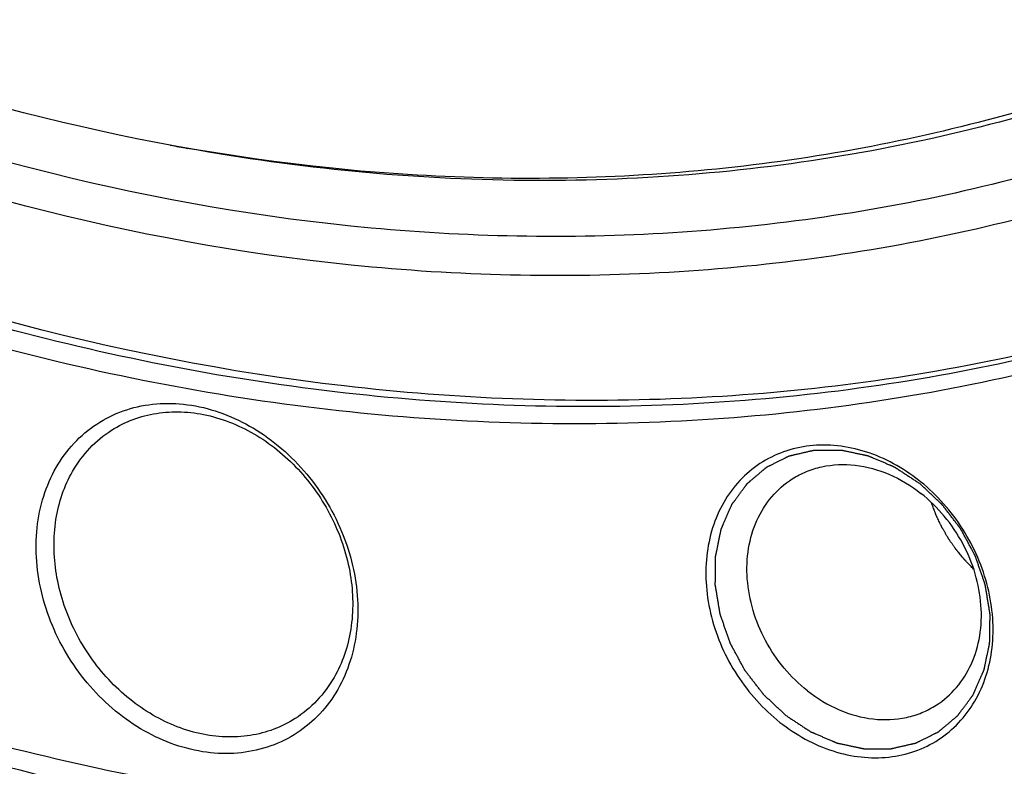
# Model space of a CAD drawing. Header units: millimetres. Extents: x 0 to 420, y 0 to 297.
# Tile 55 of 108: x 150 to 159, y 18 to 25. Entities that reach past the tile are written whole.
import ezdxf

# ---------------------------------------------------------------- set-up
doc = ezdxf.new("R2010")
doc.units = ezdxf.units.MM
doc.header["$LTSCALE"] = 23.1
for name, color, linetype in [('030', 7, 'CONTINUOUS'), ('NOS-TELESO', 7, 'CONTINUOUS'), ('PRIR-VYST', 7, 'CONTINUOUS')]:
    doc.layers.add(name, color=color, linetype=linetype)

msp = doc.modelspace()

# ---------------------------------------------------------------- linework, layer by layer
at = {"layer": '030', "color": 7, "linetype": 'Continuous'}
msp.add_arc((154.86467, 43.19078), 19.93948, 259.273931, 259.758954, dxfattribs=at)
for points, knots in [([(164.05073, 25.43959), (163.26879, 24.92216), (161.60162, 24.02029), (158.8857, 23.12147), (156.00696, 22.69102), (151.98591, 22.75198), (146.85666, 24.06311), (143.15433, 26.21195), (141.42191, 27.52065)], [0, 0, 0, 0, 0.1163173, 0.2336955, 0.3531991, 0.4756664, 0.7306574, 1, 1, 1, 1]), ([(164.25796, 25.12772), (163.46253, 24.59911), (161.76595, 23.67758), (159.00069, 22.75876), (156.06878, 22.31835), (151.97272, 22.37964), (146.74766, 23.71789), (142.97819, 25.91148), (141.21509, 27.24732)], [0, 0, 0, 0, 0.1163082, 0.2336707, 0.3531591, 0.4756174, 0.7306167, 1, 1, 1, 1]), ([(164.77438, 23.85314), (163.91403, 23.31577), (162.08454, 22.38757), (159.12014, 21.49127), (155.99223, 21.10363), (151.64385, 21.2744), (146.13542, 22.81401), (142.18552, 25.21616), (140.34575, 26.66572)], [0, 0, 0, 0, 0.1163771, 0.2339165, 0.3536217, 0.4762577, 0.7312828, 1, 1, 1, 1]), ([(163.29753, 25.6406), (162.44178, 25.11254), (160.6104, 24.21579), (157.63248, 23.41491), (154.49197, 23.17046), (152.3754, 23.37822), (151.31964, 23.56896)], [0, 0, 0, 0, 0.2429516, 0.4890447, 0.7407922, 1, 1, 1, 1])]:
    msp.add_open_spline(points, degree=3, knots=knots, dxfattribs=at)
at = {"layer": 'NOS-TELESO', "color": 7, "linetype": 'Continuous'}
msp.add_arc((157.18134, 19.02256), 1.76857, 51.121439, 51.765005, dxfattribs=at)
for points, knots in [([(138.43144, 23.49535), (136.93395, 24.67523), (134.11679, 27.31291), (130.58136, 31.90499), (127.81805, 37.00579), (125.93274, 42.42363), (124.99727, 47.95519), (125.04324, 52.53488), (125.5905, 56.04363), (126.24178, 58.5498), (127.13166, 60.92904), (128.25189, 63.15852), (129.59194, 65.21641), (131.13908, 67.08254), (132.87842, 68.73845), (134.79305, 70.16778), (136.86419, 71.35639), (139.07145, 72.29265), (141.39311, 72.96753), (143.80636, 73.3747), (146.28766, 73.51054), (148.81293, 73.37409), (151.35783, 72.96703), (153.89785, 72.29366), (156.40901, 71.36049), (159.71021, 69.7712), (162.03509, 68.23423), (163.49606, 67.08314)], [0, 0, 0, 0, 0.0674969, 0.1358969, 0.2043492, 0.2719971, 0.3380787, 0.402026, 0.4331344, 0.4636319, 0.4935394, 0.5229027, 0.5517913, 0.5802971, 0.6085306, 0.6366161, 0.6646856, 0.6928717, 0.7213013, 0.7500887, 0.7793306, 0.8091021, 0.8394549, 0.8704158, 0.9019875, 0.9341498, 1, 1, 1, 1]), ([(138.43144, 23.49535), (139.34145, 22.77835), (141.21968, 21.45029), (144.20377, 19.7921), (147.28914, 18.508), (150.43054, 17.61769), (153.5822, 17.13493), (156.69783, 17.06783), (159.73124, 17.41844), (162.63698, 18.18256), (165.37102, 19.34949), (167.89164, 20.902), (170.16047, 22.81649), (172.1433, 25.06356), (173.81079, 27.60871), (175.13885, 30.41342), (176.10864, 33.43499), (176.50277, 35.53959), (176.63877, 36.61153)], [0, 0, 0, 0, 0.0693181, 0.1373295, 0.2038631, 0.268826, 0.3322145, 0.3941203, 0.4547322, 0.5143293, 0.5732663, 0.6319487, 0.6908026, 0.7502401, 0.810628, 0.8722619, 0.9353489, 1, 1, 1, 1]), ([(164.77454, 23.85253), (164.34698, 23.58047), (163.46592, 23.07357), (162.07944, 22.43253), (160.63444, 21.91358), (159.13885, 21.51954), (157.60055, 21.25246), (155.49117, 21.06622), (152.78233, 21.16268), (149.52325, 21.79192), (146.30064, 22.91986), (143.18288, 24.52099), (141.23571, 25.86821), (140.29782, 26.60718)], [0, 0, 0, 0, 0.0579021, 0.1159555, 0.1743073, 0.2330958, 0.2924475, 0.3524731, 0.4748029, 0.6006976, 0.7303354, 0.8635766, 1, 1, 1, 1]), ([(164.94453, 23.85574), (164.51518, 23.57224), (163.62938, 23.04313), (162.23236, 22.3712), (160.77393, 21.82418), (159.26227, 21.40513), (157.70554, 21.11628), (155.56872, 20.90538), (152.82072, 20.97995), (149.51099, 21.59775), (146.23637, 22.72867), (143.06798, 24.34645), (141.09019, 25.71273), (140.13796, 26.463)], [0, 0, 0, 0, 0.0579418, 0.1160098, 0.1743558, 0.2331232, 0.2924436, 0.3524329, 0.47469, 0.6005402, 0.7301799, 0.8634755, 1, 1, 1, 1]), ([(138.45487, 23.33533), (139.55827, 22.46596), (141.28781, 21.26938), (143.71798, 19.92127), (146.17006, 18.76878), (149.30802, 17.67024), (152.52788, 17.04899), (155.08019, 16.86087), (156.96097, 16.87238), (158.81108, 17.03565), (160.62077, 17.34988), (162.3803, 17.81345), (164.08029, 18.42398), (165.71145, 19.17814), (166.748, 19.7745), (167.25101, 20.09457)], [0, 0, 0, 0, 0.1363999, 0.203476, 0.2696934, 0.3993087, 0.5251818, 0.5868052, 0.6475876, 0.707603, 0.7669444, 0.8257228, 0.8840645, 0.9421079, 1, 1, 1, 1]), ([(150.06984, 20.53537), (150.1175, 20.61825), (150.23052, 20.77269), (150.44868, 20.95721), (150.70454, 21.08405), (150.98731, 21.14799), (151.28545, 21.14705), (151.58728, 21.08195), (151.88148, 20.9557), (152.2519, 20.71083), (152.63561, 20.28562), (152.86839, 19.76196), (152.94259, 19.32299), (152.93939, 19.00151), (152.87755, 18.69772), (152.79682, 18.51117), (152.74759, 18.42556)], [0, 0, 0, 0, 0.0573965, 0.1137105, 0.1699605, 0.2271786, 0.2862046, 0.3475442, 0.4113168, 0.4772784, 0.6129528, 0.7488329, 0.8150263, 0.8790816, 0.9407152, 1, 1, 1, 1]), ([(150.59704, 20.89007), (150.66101, 20.93078), (150.79893, 20.99938), (151.02452, 21.05796), (151.26284, 21.07115), (151.59265, 21.02752), (151.99952, 20.85723), (152.41442, 20.50745), (152.72305, 20.04818), (152.89213, 19.52931), (152.89969, 19.08433), (152.81947, 18.75759), (152.75239, 18.60865), (152.71265, 18.53953)], [0, 0, 0, 0, 0.0555517, 0.1118807, 0.1696453, 0.2292981, 0.3544126, 0.4865134, 0.6216015, 0.7546007, 0.8811816, 0.9415869, 1, 1, 1, 1]), ([(150.22616, 20.49864), (150.27172, 20.57787), (150.38024, 20.7252), (150.52139, 20.84193), (150.59704, 20.89007)], [0, 0, 0, 0, 0.5047742, 1, 1, 1, 1]), ([(158.27588, 20.41173), (158.12494, 20.53066), (157.86973, 20.67173), (157.5049, 20.75024), (157.23863, 20.75113), (156.98617, 20.69403), (156.75773, 20.5808), (156.5629, 20.41596), (156.40957, 20.20651), (156.30348, 19.96121), (156.24821, 19.68988), (156.24537, 19.40288), (156.31163, 19.01091), (156.5193, 18.5435), (156.79542, 18.23767), (156.95391, 18.11279)], [0, 0, 0, 0, 0.1292784, 0.1906501, 0.249707, 0.3069551, 0.3632345, 0.4195779, 0.4770047, 0.5363207, 0.5979864, 0.6620753, 0.7283033, 0.8642545, 1, 1, 1, 1]), ([(157.01069, 18.17808), (157.00191, 18.18627), (156.98434, 18.20266), (156.95799, 18.22724), (156.93164, 18.25182), (156.90528, 18.2764), (156.88332, 18.29689), (156.86576, 18.31327), (156.85258, 18.32556), (156.8416, 18.33581), (156.83282, 18.344), (156.82623, 18.35014), (156.81964, 18.35629), (156.81415, 18.36141), (156.80976, 18.36551), (156.80701, 18.36807), (156.80482, 18.37012), (156.80317, 18.37165), (156.8018, 18.37293), (156.80083, 18.37383), (156.80029, 18.37435), (156.79986, 18.3747), (156.79953, 18.37518), (156.79906, 18.37578), (156.79825, 18.37683), (156.79708, 18.37834), (156.79569, 18.38014), (156.79383, 18.38255), (156.7915, 18.38556), (156.78778, 18.39038), (156.78313, 18.3964), (156.77755, 18.40362), (156.77196, 18.41085), (156.76452, 18.42048), (156.75522, 18.43252), (156.74406, 18.44697), (156.72917, 18.46624), (156.71056, 18.49032), (156.69196, 18.5144), (156.67707, 18.53366), (156.66591, 18.54811), (156.65661, 18.56015), (156.64916, 18.56979), (156.64358, 18.57701), (156.638, 18.58424), (156.63335, 18.59026), (156.62963, 18.59507), (156.6273, 18.59808), (156.62544, 18.60049), (156.62404, 18.6023), (156.62288, 18.6038), (156.62206, 18.60485), (156.62161, 18.60546), (156.62123, 18.60589), (156.62099, 18.60641), (156.62061, 18.60708), (156.61998, 18.60825), (156.61907, 18.60992), (156.61798, 18.61193), (156.61653, 18.61461), (156.61471, 18.61795), (156.6118, 18.6233), (156.60816, 18.63), (156.6038, 18.63802), (156.59944, 18.64605), (156.59362, 18.65676), (156.58635, 18.67014), (156.57762, 18.6862), (156.56599, 18.70761), (156.55145, 18.73437), (156.5369, 18.76113), (156.52527, 18.78254), (156.51654, 18.7986), (156.50927, 18.81198), (156.50345, 18.82269), (156.49909, 18.83071), (156.49473, 18.83874), (156.49109, 18.84543), (156.48818, 18.85079), (156.48636, 18.85413), (156.48491, 18.85681), (156.48382, 18.85882), (156.48291, 18.86049), (156.48227, 18.86166), (156.48192, 18.86233), (156.48161, 18.86282), (156.48145, 18.86338), (156.48119, 18.86409), (156.48076, 18.86536), (156.48013, 18.86717), (156.47937, 18.86934), (156.47837, 18.87224), (156.47711, 18.87585), (156.4751, 18.88164), (156.47258, 18.88888), (156.46957, 18.89756), (156.46655, 18.90624), (156.46252, 18.91782), (156.45749, 18.93229), (156.45146, 18.94965), (156.44341, 18.9728), (156.43335, 19.00174), (156.42329, 19.03068), (156.41524, 19.05383), (156.40921, 19.0712), (156.40418, 19.08567), (156.40016, 19.09724), (156.39714, 19.10593), (156.39412, 19.11461), (156.39161, 19.12184), (156.38959, 19.12763), (156.38834, 19.13125), (156.38733, 19.13414), (156.38657, 19.13631), (156.38595, 19.13812), (156.3855, 19.13939), (156.38526, 19.14011), (156.38504, 19.14065), (156.38498, 19.1412), (156.38485, 19.14192), (156.38465, 19.14319), (156.38434, 19.14501), (156.38398, 19.14718), (156.38349, 19.15008), (156.38289, 19.15371), (156.38192, 19.15951), (156.38071, 19.16676), (156.37926, 19.17546), (156.37781, 19.18416), (156.37587, 19.19576), (156.37345, 19.21026), (156.37055, 19.22766), (156.36667, 19.25087), (156.36183, 19.27987), (156.35699, 19.30887), (156.35312, 19.33207), (156.35022, 19.34948), (156.3478, 19.36398), (156.34586, 19.37558), (156.34441, 19.38428), (156.34296, 19.39298), (156.34175, 19.40023), (156.34078, 19.40603), (156.34017, 19.40966), (156.33969, 19.41256), (156.33933, 19.41473), (156.33903, 19.41655), (156.33881, 19.41782), (156.3387, 19.41854), (156.33857, 19.41909), (156.33861, 19.41962), (156.33861, 19.42033), (156.33863, 19.42157), (156.33865, 19.42335), (156.33868, 19.42549), (156.33871, 19.42833), (156.33876, 19.43189), (156.33882, 19.43758), (156.33891, 19.4447), (156.33901, 19.45323), (156.33912, 19.46177), (156.33925, 19.47315), (156.33943, 19.48738), (156.33963, 19.50446), (156.33991, 19.52722), (156.34025, 19.55568), (156.3406, 19.58414), (156.34087, 19.6069), (156.34108, 19.62398), (156.34125, 19.63821), (156.34139, 19.64959), (156.34149, 19.65813), (156.34159, 19.66666), (156.34168, 19.67378), (156.34175, 19.67947), (156.34179, 19.68303), (156.34183, 19.68587), (156.34185, 19.68801), (156.34188, 19.68978), (156.34188, 19.69103), (156.3419, 19.69174), (156.34188, 19.69228), (156.34201, 19.69278), (156.34214, 19.69345), (156.34239, 19.69462), (156.34273, 19.6963), (156.34314, 19.69831), (156.3437, 19.70099), (156.34439, 19.70435), (156.34549, 19.70971), (156.34687, 19.71642), (156.34852, 19.72447), (156.35018, 19.73252), (156.35238, 19.74325), (156.35514, 19.75666), (156.35845, 19.77276), (156.36286, 19.79422), (156.36838, 19.82105), (156.37389, 19.84788), (156.3783, 19.86934), (156.38161, 19.88544), (156.38437, 19.89885), (156.38658, 19.90958), (156.38823, 19.91763), (156.38989, 19.92568), (156.39127, 19.93238), (156.39237, 19.93775), (156.39306, 19.9411), (156.39361, 19.94379), (156.39402, 19.9458), (156.39437, 19.94747), (156.3946, 19.94865), (156.39475, 19.94932), (156.39482, 19.94983), (156.39506, 19.95028), (156.39531, 19.9509), (156.39579, 19.95197), (156.39646, 19.95351), (156.39726, 19.95535), (156.39833, 19.95781), (156.39967, 19.96088), (156.40181, 19.9658), (156.40449, 19.97194), (156.4077, 19.97932), (156.41091, 19.98669), (156.41519, 19.99652), (156.42055, 20.00881), (156.42697, 20.02356), (156.43553, 20.04322), (156.44624, 20.0678), (156.45695, 20.09238), (156.46551, 20.11204), (156.47194, 20.12679), (156.47729, 20.13908), (156.48157, 20.14891), (156.48478, 20.15628), (156.488, 20.16365), (156.49067, 20.1698), (156.49281, 20.17471), (156.49415, 20.17779), (156.49522, 20.18024), (156.49603, 20.18209), (156.4967, 20.18362), (156.49716, 20.1847), (156.49744, 20.18531), (156.49761, 20.1858), (156.49792, 20.18615), (156.49829, 20.18668), (156.49896, 20.18757), (156.4999, 20.18886), (156.50103, 20.19039), (156.50254, 20.19245), (156.50443, 20.19501), (156.50746, 20.19912), (156.51124, 20.20425), (156.51577, 20.21041), (156.52031, 20.21657), (156.52635, 20.22479), (156.53391, 20.23505), (156.54298, 20.24737), (156.55507, 20.2638), (156.57019, 20.28433), (156.5853, 20.30486), (156.59739, 20.32129), (156.60646, 20.33361), (156.61402, 20.34388), (156.62007, 20.35209), (156.6246, 20.35825), (156.62914, 20.36441), (156.63291, 20.36954), (156.63594, 20.37365), (156.63783, 20.37622), (156.63934, 20.37827), (156.64047, 20.37981), (156.64142, 20.38109), (156.64207, 20.38199), (156.64246, 20.3825), (156.64272, 20.38291), (156.6431, 20.38319), (156.64357, 20.3836), (156.64441, 20.3843), (156.6456, 20.38531), (156.64704, 20.38653), (156.64894, 20.38814), (156.65133, 20.39016), (156.65515, 20.3934), (156.65992, 20.39744), (156.66565, 20.40228), (156.67138, 20.40713), (156.67902, 20.4136), (156.68856, 20.42168), (156.70002, 20.43138), (156.71529, 20.44431), (156.73439, 20.46047), (156.75348, 20.47664), (156.76875, 20.48957), (156.78021, 20.49926), (156.78975, 20.50735), (156.79739, 20.51381), (156.80312, 20.51866), (156.80885, 20.52351), (156.81362, 20.52755), (156.81744, 20.53078), (156.81983, 20.5328), (156.82174, 20.53442), (156.82317, 20.53563), (156.82436, 20.53664), (156.82519, 20.53735), (156.82568, 20.53775), (156.82601, 20.53808), (156.82645, 20.53826), (156.82701, 20.53855), (156.82799, 20.53903), (156.82938, 20.53973), (156.83106, 20.54057), (156.83329, 20.54169), (156.83609, 20.54309), (156.84055, 20.54532), (156.84614, 20.54812), (156.85284, 20.55147), (156.85955, 20.55482), (156.86848, 20.55929), (156.87965, 20.56488), (156.89306, 20.57159), (156.91094, 20.58053), (156.93328, 20.59171), (156.95562, 20.60289), (156.9735, 20.61183), (156.9869, 20.61854), (156.99807, 20.62412), (157.00701, 20.6286), (157.01371, 20.63195), (157.02042, 20.6353), (157.026, 20.6381), (157.03047, 20.64033), (157.03326, 20.64173), (157.0355, 20.64285), (157.03717, 20.64369), (157.03857, 20.64438), (157.03955, 20.64488), (157.04011, 20.64514), (157.04051, 20.64539), (157.041, 20.64546), (157.04163, 20.64562), (157.04273, 20.64587), (157.04431, 20.64624), (157.0462, 20.64667), (157.04872, 20.64725), (157.05187, 20.64798), (157.05691, 20.64914), (157.06321, 20.6506), (157.07077, 20.65234), (157.07833, 20.65409), (157.08841, 20.65642), (157.10101, 20.65933), (157.11613, 20.66282), (157.13629, 20.66747), (157.16149, 20.67329), (157.18669, 20.67911), (157.20685, 20.68377), (157.22197, 20.68726), (157.23457, 20.69017), (157.24465, 20.69249), (157.25221, 20.69424), (157.25977, 20.69599), (157.26607, 20.69744), (157.27111, 20.6986), (157.27426, 20.69933), (157.27678, 20.69991), (157.27867, 20.70035), (157.28025, 20.70071), (157.28135, 20.70097), (157.28198, 20.70111), (157.28245, 20.70125), (157.28294, 20.70122), (157.2836, 20.70123), (157.28475, 20.70122), (157.28638, 20.70123), (157.28835, 20.70123), (157.29097, 20.70123), (157.29425, 20.70124), (157.29949, 20.70125), (157.30605, 20.70125), (157.31391, 20.70126), (157.32178, 20.70127), (157.33226, 20.70129), (157.34537, 20.70131), (157.3611, 20.70133), (157.38207, 20.70135), (157.40829, 20.70139), (157.43451, 20.70142), (157.45548, 20.70145), (157.47121, 20.70147), (157.48432, 20.70149), (157.49481, 20.7015), (157.50267, 20.70151), (157.51054, 20.70152), (157.51709, 20.70153), (157.52233, 20.70154), (157.52561, 20.70154), (157.52823, 20.70155), (157.5302, 20.70155), (157.53184, 20.70155), (157.53298, 20.70156), (157.53364, 20.70155), (157.53413, 20.70159), (157.53463, 20.70144), (157.5353, 20.70132), (157.53646, 20.70106), (157.53813, 20.70072), (157.54013, 20.7003), (157.54279, 20.69974), (157.54613, 20.69904), (157.55146, 20.69792), (157.55812, 20.69652), (157.56612, 20.69484), (157.57412, 20.69316), (157.58478, 20.69092), (157.59811, 20.68812), (157.6141, 20.68476), (157.63543, 20.68028), (157.66209, 20.67468), (157.68874, 20.66908), (157.71007, 20.6646), (157.72606, 20.66124), (157.73939, 20.65844), (157.75006, 20.6562), (157.75805, 20.65452), (157.76605, 20.65284), (157.77271, 20.65144), (157.77805, 20.65032), (157.78138, 20.64962), (157.78404, 20.64906), (157.78604, 20.64864), (157.78771, 20.64829), (157.78888, 20.64805), (157.78954, 20.6479), (157.79004, 20.64783), (157.79053, 20.64759), (157.79118, 20.64732), (157.79232, 20.64684), (157.79395, 20.64615), (157.79591, 20.64532), (157.79852, 20.64422), (157.80178, 20.64284), (157.807, 20.64064), (157.81352, 20.63788), (157.82134, 20.63458), (157.82917, 20.63127), (157.8396, 20.62686), (157.85264, 20.62135), (157.86829, 20.61474), (157.88916, 20.60593), (157.91524, 20.59491), (157.94132, 20.58389), (157.96219, 20.57507), (157.97784, 20.56846), (157.99088, 20.56295), (158.00131, 20.55854), (158.00914, 20.55523), (158.01696, 20.55193), (158.02348, 20.54917), (158.0287, 20.54697), (158.03196, 20.54559), (158.03457, 20.54449), (158.03652, 20.54366), (158.03815, 20.54297), (158.0393, 20.5425), (158.03995, 20.54221), (158.04044, 20.54204), (158.0409, 20.5417), (158.04153, 20.5413), (158.04262, 20.54058), (158.04418, 20.53956), (158.04605, 20.53833), (158.04854, 20.5367), (158.05166, 20.53465), (158.05664, 20.53138), (158.06288, 20.5273), (158.07036, 20.52239), (158.07784, 20.51749), (158.08781, 20.51095), (158.10027, 20.50277), (158.11523, 20.49296), (158.13518, 20.47988), (158.16011, 20.46353), (158.19003, 20.44391), (158.21995, 20.4243), (158.24987, 20.40468), (158.26982, 20.3916), (158.27979, 20.38506)], [0, 0, 0, 0, 0.0078125, 0.015625, 0.0234375, 0.03125, 0.0390625, 0.0429688, 0.046875, 0.0507812, 0.0527344, 0.0546875, 0.0566406, 0.0585938, 0.0595703, 0.0605469, 0.0610352, 0.0615234, 0.0620117, 0.0622559, 0.0623779, 0.0625, 0.0626221, 0.0627441, 0.0629883, 0.0634766, 0.0639648, 0.0644531, 0.0654297, 0.0664062, 0.0683594, 0.0703125, 0.0722656, 0.0742188, 0.078125, 0.0820312, 0.0859375, 0.09375, 0.1015625, 0.1054688, 0.109375, 0.1132812, 0.1152344, 0.1171875, 0.1191406, 0.1210938, 0.1220703, 0.1230469, 0.1235352, 0.1240234, 0.1245117, 0.1247559, 0.1248779, 0.125, 0.1251221, 0.1252441, 0.1254883, 0.1259766, 0.1264648, 0.1269531, 0.1279297, 0.1289062, 0.1308594, 0.1328125, 0.1347656, 0.1367188, 0.140625, 0.1445312, 0.1484375, 0.15625, 0.1640625, 0.1679688, 0.171875, 0.1757812, 0.1777344, 0.1796875, 0.1816406, 0.1835938, 0.1845703, 0.1855469, 0.1860352, 0.1865234, 0.1870117, 0.1872559, 0.1873779, 0.1875, 0.1876221, 0.1877441, 0.1879883, 0.1884766, 0.1889648, 0.1894531, 0.1904297, 0.1914062, 0.1933594, 0.1953125, 0.1972656, 0.1992188, 0.203125, 0.2070312, 0.2109375, 0.21875, 0.2265625, 0.2304688, 0.234375, 0.2382812, 0.2402344, 0.2421875, 0.2441406, 0.2460938, 0.2470703, 0.2480469, 0.2485352, 0.2490234, 0.2495117, 0.2497559, 0.2498779, 0.25, 0.2501221, 0.2502441, 0.2504883, 0.2509766, 0.2514648, 0.2519531, 0.2529297, 0.2539062, 0.2558594, 0.2578125, 0.2597656, 0.2617188, 0.265625, 0.2695312, 0.2734375, 0.28125, 0.2890625, 0.2929688, 0.296875, 0.3007812, 0.3027344, 0.3046875, 0.3066406, 0.3085938, 0.3095703, 0.3105469, 0.3110352, 0.3115234, 0.3120117, 0.3122559, 0.3123779, 0.3125, 0.3126221, 0.3127441, 0.3129883, 0.3134766, 0.3139648, 0.3144531, 0.3154297, 0.3164062, 0.3183594, 0.3203125, 0.3222656, 0.3242188, 0.328125, 0.3320312, 0.3359375, 0.34375, 0.3515625, 0.3554688, 0.359375, 0.3632812, 0.3652344, 0.3671875, 0.3691406, 0.3710938, 0.3720703, 0.3730469, 0.3735352, 0.3740234, 0.3745117, 0.3747559, 0.3748779, 0.375, 0.3751221, 0.3752441, 0.3754883, 0.3759766, 0.3764648, 0.3769531, 0.3779297, 0.3789062, 0.3808594, 0.3828125, 0.3847656, 0.3867188, 0.390625, 0.3945312, 0.3984375, 0.40625, 0.4140625, 0.4179688, 0.421875, 0.4257812, 0.4277344, 0.4296875, 0.4316406, 0.4335938, 0.4345703, 0.4355469, 0.4360352, 0.4365234, 0.4370117, 0.4372559, 0.4373779, 0.4375, 0.4376221, 0.4377441, 0.4379883, 0.4384766, 0.4389648, 0.4394531, 0.4404297, 0.4414062, 0.4433594, 0.4453125, 0.4472656, 0.4492188, 0.453125, 0.4570312, 0.4609375, 0.46875, 0.4765625, 0.4804688, 0.484375, 0.4882812, 0.4902344, 0.4921875, 0.4941406, 0.4960938, 0.4970703, 0.4980469, 0.4985352, 0.4990234, 0.4995117, 0.4997559, 0.4998779, 0.5, 0.5001221, 0.5002441, 0.5004883, 0.5009766, 0.5014648, 0.5019531, 0.5029297, 0.5039062, 0.5058594, 0.5078125, 0.5097656, 0.5117188, 0.515625, 0.5195312, 0.5234375, 0.53125, 0.5390625, 0.5429688, 0.546875, 0.5507812, 0.5527344, 0.5546875, 0.5566406, 0.5585938, 0.5595703, 0.5605469, 0.5610352, 0.5615234, 0.5620117, 0.5622559, 0.5623779, 0.5625, 0.5626221, 0.5627441, 0.5629883, 0.5634766, 0.5639648, 0.5644531, 0.5654297, 0.5664062, 0.5683594, 0.5703125, 0.5722656, 0.5742188, 0.578125, 0.5820312, 0.5859375, 0.59375, 0.6015625, 0.6054688, 0.609375, 0.6132812, 0.6152344, 0.6171875, 0.6191406, 0.6210938, 0.6220703, 0.6230469, 0.6235352, 0.6240234, 0.6245117, 0.6247559, 0.6248779, 0.625, 0.6251221, 0.6252441, 0.6254883, 0.6259766, 0.6264648, 0.6269531, 0.6279297, 0.6289062, 0.6308594, 0.6328125, 0.6347656, 0.6367188, 0.640625, 0.6445312, 0.6484375, 0.65625, 0.6640625, 0.6679688, 0.671875, 0.6757812, 0.6777344, 0.6796875, 0.6816406, 0.6835938, 0.6845703, 0.6855469, 0.6860352, 0.6865234, 0.6870117, 0.6872559, 0.6873779, 0.6875, 0.6876221, 0.6877441, 0.6879883, 0.6884766, 0.6889648, 0.6894531, 0.6904297, 0.6914062, 0.6933594, 0.6953125, 0.6972656, 0.6992188, 0.703125, 0.7070312, 0.7109375, 0.71875, 0.7265625, 0.7304688, 0.734375, 0.7382812, 0.7402344, 0.7421875, 0.7441406, 0.7460938, 0.7470703, 0.7480469, 0.7485352, 0.7490234, 0.7495117, 0.7497559, 0.7498779, 0.75, 0.7501221, 0.7502441, 0.7504883, 0.7509766, 0.7514648, 0.7519531, 0.7529297, 0.7539062, 0.7558594, 0.7578125, 0.7597656, 0.7617188, 0.765625, 0.7695312, 0.7734375, 0.78125, 0.7890625, 0.7929688, 0.796875, 0.8007812, 0.8027344, 0.8046875, 0.8066406, 0.8085938, 0.8095703, 0.8105469, 0.8110352, 0.8115234, 0.8120117, 0.8122559, 0.8123779, 0.8125, 0.8126221, 0.8127441, 0.8129883, 0.8134766, 0.8139648, 0.8144531, 0.8154297, 0.8164062, 0.8183594, 0.8203125, 0.8222656, 0.8242188, 0.828125, 0.8320312, 0.8359375, 0.84375, 0.8515625, 0.8554688, 0.859375, 0.8632812, 0.8652344, 0.8671875, 0.8691406, 0.8710938, 0.8720703, 0.8730469, 0.8735352, 0.8740234, 0.8745117, 0.8747559, 0.8748779, 0.875, 0.8751221, 0.8752441, 0.8754883, 0.8759766, 0.8764648, 0.8769531, 0.8779297, 0.8789062, 0.8808594, 0.8828125, 0.8847656, 0.8867188, 0.890625, 0.8945312, 0.8984375, 0.90625, 0.9140625, 0.9179688, 0.921875, 0.9257812, 0.9277344, 0.9296875, 0.9316406, 0.9335938, 0.9345703, 0.9355469, 0.9360352, 0.9365234, 0.9370117, 0.9372559, 0.9373779, 0.9375, 0.9376221, 0.9377441, 0.9379883, 0.9384766, 0.9389648, 0.9394531, 0.9404297, 0.9414062, 0.9433594, 0.9453125, 0.9472656, 0.9492188, 0.953125, 0.9570312, 0.9609375, 0.96875, 0.9765625, 0.984375, 0.9921875, 1, 1, 1, 1]), ([(152.74759, 18.42556), (152.69993, 18.34268), (152.58691, 18.18825), (152.36875, 18.00372), (152.11289, 17.87688), (151.83012, 17.81295), (151.53198, 17.81389), (151.23015, 17.87899), (150.93595, 18.00524), (150.56553, 18.25011), (150.18182, 18.67532), (149.94904, 19.19897), (149.87484, 19.63795), (149.87804, 19.95943), (149.93988, 20.26321), (150.02061, 20.44977), (150.06984, 20.53537)], [0, 0, 0, 0, 0.0573965, 0.1137105, 0.1699605, 0.2271786, 0.2862046, 0.3475442, 0.4113168, 0.4772784, 0.6129528, 0.7488329, 0.8150263, 0.8790816, 0.9407152, 1, 1, 1, 1]), ([(157.07001, 20.42677), (157.11278, 20.45399), (157.20389, 20.50108), (157.40274, 20.56269), (157.67605, 20.57348), (158.0027, 20.48246), (158.20135, 20.36192), (158.29384, 20.28904)], [0, 0, 0, 0, 0.1161198, 0.2334307, 0.4748039, 0.7302674, 1, 1, 1, 1]), ([(152.34177, 18.1481), (152.27779, 18.10739), (152.13988, 18.03879), (151.91428, 17.98021), (151.67596, 17.96702), (151.34615, 18.01065), (150.93928, 18.18094), (150.52439, 18.53072), (150.21575, 18.98998), (150.04668, 19.50886), (150.03911, 19.95384), (150.11933, 20.28058), (150.18641, 20.42952), (150.22616, 20.49864)], [0, 0, 0, 0, 0.0555518, 0.1118807, 0.1696454, 0.2292981, 0.3544126, 0.4865135, 0.6216016, 0.7546007, 0.8811816, 0.9415869, 1, 1, 1, 1]), ([(157.21511, 18.41311), (157.13395, 18.47706), (156.98402, 18.62374), (156.8083, 18.8838), (156.68867, 19.17186), (156.63244, 19.47114), (156.64333, 19.7643), (156.72175, 20.03415), (156.86406, 20.26378), (156.99751, 20.38065), (157.07001, 20.42677)], [0, 0, 0, 0, 0.1330085, 0.2677184, 0.4014557, 0.5317263, 0.6567052, 0.7756855, 0.8893951, 1, 1, 1, 1]), ([(156.95391, 18.11279), (157.10426, 17.99434), (157.35832, 17.85368), (157.72157, 17.77474), (157.98684, 17.77301), (158.23858, 17.82881), (158.4667, 17.94032), (158.66171, 18.10315), (158.81578, 18.31045), (158.92316, 18.55361), (158.98025, 18.82297), (158.98537, 19.10832), (158.92267, 19.49878), (158.71991, 19.9659), (158.44798, 20.27311), (158.29142, 20.39935)], [0, 0, 0, 0, 0.129338, 0.1907523, 0.2498567, 0.3071478, 0.363454, 0.4197974, 0.4771928, 0.5364487, 0.5980351, 0.6620398, 0.7281952, 0.8641005, 1, 1, 1, 1]), ([(157.01069, 18.17808), (157.02049, 18.17164), (157.04007, 18.15875), (157.06944, 18.13943), (157.09882, 18.1201), (157.12819, 18.10077), (157.15267, 18.08467), (157.17225, 18.07179), (157.18694, 18.06212), (157.19918, 18.05407), (157.20897, 18.04763), (157.21631, 18.0428), (157.22365, 18.03796), (157.22977, 18.03394), (157.23467, 18.03072), (157.23773, 18.0287), (157.24018, 18.02709), (157.24201, 18.02588), (157.24354, 18.02488), (157.24461, 18.02417), (157.24523, 18.02378), (157.24568, 18.02344), (157.24618, 18.02327), (157.24682, 18.02298), (157.24797, 18.0225), (157.24959, 18.0218), (157.25155, 18.02097), (157.25416, 18.01986), (157.25741, 18.01847), (157.26263, 18.01625), (157.26914, 18.01347), (157.27696, 18.01013), (157.28478, 18.0068), (157.29521, 18.00235), (157.30824, 17.9968), (157.32388, 17.99013), (157.34473, 17.98124), (157.37079, 17.97012), (157.39685, 17.95901), (157.4177, 17.95012), (157.43334, 17.94345), (157.44637, 17.93789), (157.4568, 17.93345), (157.46462, 17.93011), (157.47244, 17.92678), (157.47895, 17.924), (157.48417, 17.92178), (157.48742, 17.92039), (157.49003, 17.91928), (157.49198, 17.91844), (157.49361, 17.91775), (157.49475, 17.91726), (157.49541, 17.91699), (157.49589, 17.91675), (157.49639, 17.91668), (157.49706, 17.91652), (157.49823, 17.91628), (157.49989, 17.91592), (157.50189, 17.9155), (157.50456, 17.91493), (157.50789, 17.91421), (157.51322, 17.91307), (157.51988, 17.91165), (157.52788, 17.90994), (157.53588, 17.90823), (157.54654, 17.90595), (157.55987, 17.9031), (157.57586, 17.89968), (157.59719, 17.89512), (157.62384, 17.88942), (157.6505, 17.88373), (157.67182, 17.87917), (157.68782, 17.87575), (157.70115, 17.8729), (157.71181, 17.87062), (157.7198, 17.86891), (157.7278, 17.8672), (157.73447, 17.86577), (157.7398, 17.86464), (157.74313, 17.86392), (157.74579, 17.86335), (157.74779, 17.86292), (157.74946, 17.86257), (157.75063, 17.86232), (157.75129, 17.86219), (157.75179, 17.86204), (157.75229, 17.86208), (157.75296, 17.86207), (157.75413, 17.86207), (157.7558, 17.86207), (157.7578, 17.86207), (157.76047, 17.86207), (157.7638, 17.86206), (157.76914, 17.86206), (157.77581, 17.86206), (157.78382, 17.86205), (157.79183, 17.86205), (157.80251, 17.86204), (157.81585, 17.86203), (157.83187, 17.86202), (157.85322, 17.86201), (157.87991, 17.86199), (157.9066, 17.86198), (157.92796, 17.86196), (157.94397, 17.86195), (157.95732, 17.86195), (157.96799, 17.86194), (157.976, 17.86193), (157.98401, 17.86193), (157.99068, 17.86193), (157.99602, 17.86192), (157.99936, 17.86192), (158.00203, 17.86192), (158.00403, 17.86192), (158.0057, 17.86192), (158.00687, 17.86191), (158.00753, 17.86192), (158.00804, 17.86188), (158.00849, 17.86203), (158.00912, 17.86216), (158.0102, 17.86241), (158.01175, 17.86276), (158.01361, 17.86319), (158.01608, 17.86376), (158.01918, 17.86447), (158.02414, 17.8656), (158.03033, 17.86702), (158.03776, 17.86872), (158.0452, 17.87042), (158.05511, 17.87268), (158.0675, 17.87552), (158.08236, 17.87892), (158.10218, 17.88345), (158.12696, 17.88912), (158.15174, 17.89479), (158.17156, 17.89932), (158.18643, 17.90272), (158.19882, 17.90555), (158.20873, 17.90782), (158.21616, 17.90952), (158.22359, 17.91122), (158.22979, 17.91264), (158.23474, 17.91377), (158.23784, 17.91448), (158.24032, 17.91505), (158.24218, 17.91547), (158.24372, 17.91583), (158.24481, 17.91607), (158.24542, 17.91622), (158.2459, 17.91629), (158.24631, 17.91654), (158.24687, 17.9168), (158.24785, 17.9173), (158.24925, 17.91798), (158.25093, 17.91882), (158.25317, 17.91993), (158.25597, 17.92131), (158.26045, 17.92353), (158.26605, 17.9263), (158.27276, 17.92962), (158.27948, 17.93295), (158.28844, 17.93738), (158.29964, 17.94293), (158.31307, 17.94958), (158.33099, 17.95844), (158.35338, 17.96953), (158.37578, 17.98061), (158.39369, 17.98948), (158.40713, 17.99613), (158.41832, 18.00167), (158.42728, 18.00611), (158.434, 18.00943), (158.44072, 18.01276), (158.44632, 18.01553), (158.4508, 18.01774), (158.4536, 18.01913), (158.45583, 18.02024), (158.45751, 18.02107), (158.45891, 18.02177), (158.4599, 18.02224), (158.46045, 18.02253), (158.46089, 18.02271), (158.46123, 18.02304), (158.46171, 18.02343), (158.46255, 18.02414), (158.46375, 18.02514), (158.46518, 18.02635), (158.4671, 18.02796), (158.46949, 18.02997), (158.47333, 18.03318), (158.47812, 18.0372), (158.48386, 18.04203), (158.48961, 18.04685), (158.49727, 18.05328), (158.50685, 18.06132), (158.51835, 18.07097), (158.53367, 18.08383), (158.55283, 18.09991), (158.57199, 18.11599), (158.58731, 18.12885), (158.59881, 18.1385), (158.60839, 18.14654), (158.61605, 18.15297), (158.6218, 18.1578), (158.62755, 18.16262), (158.63234, 18.16664), (158.63617, 18.16985), (158.63856, 18.17186), (158.64048, 18.17347), (158.64191, 18.17468), (158.64311, 18.17569), (158.64395, 18.17638), (158.64442, 18.1768), (158.64481, 18.17706), (158.64507, 18.17749), (158.64547, 18.178), (158.64613, 18.17892), (158.6471, 18.18022), (158.64826, 18.18178), (158.6498, 18.18387), (158.65173, 18.18648), (158.65481, 18.19065), (158.65867, 18.19587), (158.6633, 18.20212), (158.66792, 18.20838), (158.67409, 18.21673), (158.6818, 18.22716), (158.69106, 18.23968), (158.7034, 18.25637), (158.71882, 18.27723), (158.73424, 18.29809), (158.74658, 18.31478), (158.75584, 18.3273), (158.76355, 18.33773), (158.76972, 18.34607), (158.77434, 18.35233), (158.77897, 18.35859), (158.78283, 18.3638), (158.78591, 18.36798), (158.78784, 18.37058), (158.78938, 18.37267), (158.79054, 18.37423), (158.7915, 18.37554), (158.79218, 18.37645), (158.79256, 18.37698), (158.79288, 18.37735), (158.79304, 18.37782), (158.79332, 18.37842), (158.79377, 18.37948), (158.79444, 18.38098), (158.79523, 18.38279), (158.79628, 18.3852), (158.7976, 18.38822), (158.79972, 18.39304), (158.80236, 18.39907), (158.80553, 18.40631), (158.80869, 18.41354), (158.81292, 18.42319), (158.8182, 18.43525), (158.82454, 18.44973), (158.83299, 18.46902), (158.84355, 18.49314), (158.85411, 18.51726), (158.86256, 18.53656), (158.8689, 18.55103), (158.87418, 18.56309), (158.8784, 18.57274), (158.88157, 18.57998), (158.88474, 18.58721), (158.88738, 18.59324), (158.88949, 18.59807), (158.89081, 18.60108), (158.89187, 18.60349), (158.89266, 18.6053), (158.89332, 18.60681), (158.89379, 18.60786), (158.89404, 18.60847), (158.89427, 18.60891), (158.89434, 18.60943), (158.8945, 18.61009), (158.89473, 18.61127), (158.89509, 18.61294), (158.89551, 18.61495), (158.89607, 18.61763), (158.89677, 18.62097), (158.89789, 18.62633), (158.89929, 18.63303), (158.90097, 18.64107), (158.90266, 18.6491), (158.9049, 18.65982), (158.9077, 18.67321), (158.91107, 18.68929), (158.91555, 18.71072), (158.92116, 18.73751), (158.92676, 18.7643), (158.93125, 18.78573), (158.93461, 18.8018), (158.93741, 18.8152), (158.93966, 18.82591), (158.94134, 18.83395), (158.94302, 18.84199), (158.94442, 18.84868), (158.94554, 18.85404), (158.94624, 18.85739), (158.94681, 18.86007), (158.94723, 18.86208), (158.94757, 18.86375), (158.94783, 18.86492), (158.94795, 18.8656), (158.94809, 18.86609), (158.94807, 18.86663), (158.94809, 18.86734), (158.9481, 18.86859), (158.94813, 18.87036), (158.94816, 18.8725), (158.94821, 18.87534), (158.94826, 18.87889), (158.94835, 18.88458), (158.94846, 18.89169), (158.94859, 18.90022), (158.94872, 18.90875), (158.9489, 18.92013), (158.94912, 18.93435), (158.94938, 18.95141), (158.94973, 18.97416), (158.95017, 19.0026), (158.9506, 19.03104), (158.95095, 19.05379), (158.95121, 19.07085), (158.95143, 19.08507), (158.95161, 19.09644), (158.95174, 19.10497), (158.95187, 19.1135), (158.95198, 19.12061), (158.95207, 19.1263), (158.95212, 19.12986), (158.95216, 19.1327), (158.9522, 19.13483), (158.95222, 19.13661), (158.95225, 19.13785), (158.95225, 19.13857), (158.95229, 19.13909), (158.95216, 19.13965), (158.95205, 19.14039), (158.95183, 19.14168), (158.95153, 19.14353), (158.95117, 19.14574), (158.95068, 19.14869), (158.95007, 19.15238), (158.94909, 19.15829), (158.94787, 19.16567), (158.94641, 19.17452), (158.94494, 19.18338), (158.94299, 19.19519), (158.94055, 19.20994), (158.93762, 19.22766), (158.93372, 19.25127), (158.92884, 19.28079), (158.92396, 19.31031), (158.92006, 19.33393), (158.91713, 19.35164), (158.91469, 19.3664), (158.91274, 19.3782), (158.91127, 19.38706), (158.90981, 19.39592), (158.90859, 19.4033), (158.90761, 19.4092), (158.907, 19.41289), (158.90651, 19.41584), (158.90615, 19.41806), (158.90584, 19.4199), (158.90563, 19.42119), (158.9055, 19.42193), (158.90544, 19.42249), (158.90523, 19.42302), (158.90499, 19.42373), (158.90455, 19.42497), (158.90394, 19.42675), (158.9032, 19.42888), (158.90222, 19.43173), (158.90099, 19.43528), (158.89902, 19.44097), (158.89656, 19.44808), (158.89361, 19.45662), (158.89066, 19.46515), (158.88672, 19.47653), (158.8818, 19.49075), (158.8759, 19.50782), (158.86802, 19.53057), (158.85818, 19.55901), (158.84834, 19.58746), (158.84047, 19.61021), (158.83457, 19.62728), (158.82965, 19.6415), (158.82571, 19.65288), (158.82276, 19.66141), (158.81981, 19.66995), (158.81735, 19.67706), (158.81538, 19.68275), (158.81415, 19.6863), (158.81316, 19.68915), (158.81243, 19.69128), (158.81181, 19.69306), (158.81139, 19.6943), (158.81113, 19.69501), (158.81098, 19.69555), (158.81067, 19.69605), (158.81032, 19.69672), (158.80968, 19.69789), (158.80878, 19.69957), (158.8077, 19.70158), (158.80625, 19.70426), (158.80444, 19.70761), (158.80155, 19.71297), (158.79793, 19.71967), (158.79359, 19.72771), (158.78925, 19.73575), (158.78347, 19.74647), (158.77623, 19.75987), (158.76755, 19.77595), (158.75598, 19.79739), (158.74152, 19.82419), (158.72705, 19.85099), (158.71548, 19.87243), (158.7068, 19.88852), (158.69957, 19.90192), (158.69378, 19.91264), (158.68944, 19.92068), (158.6851, 19.92872), (158.68149, 19.93542), (158.67859, 19.94078), (158.67678, 19.94413), (158.67534, 19.94681), (158.67425, 19.94882), (158.67335, 19.95049), (158.67272, 19.95167), (158.67235, 19.95233), (158.67211, 19.95285), (158.67173, 19.95329), (158.67128, 19.9539), (158.67046, 19.95495), (158.6693, 19.95646), (158.66791, 19.95827), (158.66606, 19.96068), (158.66374, 19.9637), (158.66003, 19.96853), (158.6554, 19.97456), (158.64984, 19.9818), (158.64427, 19.98905), (158.63686, 19.9987), (158.62759, 20.01077), (158.61646, 20.02525), (158.60163, 20.04456), (158.58309, 20.0687), (158.56455, 20.09284), (158.54972, 20.11215), (158.5386, 20.12663), (158.52933, 20.1387), (158.52191, 20.14836), (158.51635, 20.1556), (158.51079, 20.16284), (158.50615, 20.16887), (158.50245, 20.1737), (158.50013, 20.17672), (158.49827, 20.17913), (158.49689, 20.18094), (158.49572, 20.18245), (158.49492, 20.18351), (158.49445, 20.18411), (158.49412, 20.18458), (158.49368, 20.18495), (158.49313, 20.18548), (158.49215, 20.18639), (158.49076, 20.1877), (158.48908, 20.18926), (158.48685, 20.19135), (158.48406, 20.19396), (158.47959, 20.19814), (158.47401, 20.20336), (158.46731, 20.20963), (158.46062, 20.21589), (158.45169, 20.22425), (158.44052, 20.23469), (158.42713, 20.24722), (158.40927, 20.26393), (158.38695, 20.28481), (158.36016, 20.30987), (158.33337, 20.33493), (158.30658, 20.36), (158.28872, 20.3767), (158.27979, 20.38506)], [0, 0, 0, 0, 0.0078125, 0.015625, 0.0234375, 0.03125, 0.0390625, 0.0429688, 0.046875, 0.0507812, 0.0527344, 0.0546875, 0.0566406, 0.0585938, 0.0595703, 0.0605469, 0.0610352, 0.0615234, 0.0620117, 0.0622559, 0.0623779, 0.0625, 0.0626221, 0.0627441, 0.0629883, 0.0634766, 0.0639648, 0.0644531, 0.0654297, 0.0664062, 0.0683594, 0.0703125, 0.0722656, 0.0742188, 0.078125, 0.0820312, 0.0859375, 0.09375, 0.1015625, 0.1054688, 0.109375, 0.1132812, 0.1152344, 0.1171875, 0.1191406, 0.1210938, 0.1220703, 0.1230469, 0.1235352, 0.1240234, 0.1245117, 0.1247559, 0.1248779, 0.125, 0.1251221, 0.1252441, 0.1254883, 0.1259766, 0.1264648, 0.1269531, 0.1279297, 0.1289062, 0.1308594, 0.1328125, 0.1347656, 0.1367188, 0.140625, 0.1445312, 0.1484375, 0.15625, 0.1640625, 0.1679688, 0.171875, 0.1757812, 0.1777344, 0.1796875, 0.1816406, 0.1835938, 0.1845703, 0.1855469, 0.1860352, 0.1865234, 0.1870117, 0.1872559, 0.1873779, 0.1875, 0.1876221, 0.1877441, 0.1879883, 0.1884766, 0.1889648, 0.1894531, 0.1904297, 0.1914062, 0.1933594, 0.1953125, 0.1972656, 0.1992188, 0.203125, 0.2070312, 0.2109375, 0.21875, 0.2265625, 0.2304688, 0.234375, 0.2382812, 0.2402344, 0.2421875, 0.2441406, 0.2460938, 0.2470703, 0.2480469, 0.2485352, 0.2490234, 0.2495117, 0.2497559, 0.2498779, 0.25, 0.2501221, 0.2502441, 0.2504883, 0.2509766, 0.2514648, 0.2519531, 0.2529297, 0.2539062, 0.2558594, 0.2578125, 0.2597656, 0.2617188, 0.265625, 0.2695312, 0.2734375, 0.28125, 0.2890625, 0.2929688, 0.296875, 0.3007812, 0.3027344, 0.3046875, 0.3066406, 0.3085938, 0.3095703, 0.3105469, 0.3110352, 0.3115234, 0.3120117, 0.3122559, 0.3123779, 0.3125, 0.3126221, 0.3127441, 0.3129883, 0.3134766, 0.3139648, 0.3144531, 0.3154297, 0.3164062, 0.3183594, 0.3203125, 0.3222656, 0.3242188, 0.328125, 0.3320312, 0.3359375, 0.34375, 0.3515625, 0.3554688, 0.359375, 0.3632812, 0.3652344, 0.3671875, 0.3691406, 0.3710938, 0.3720703, 0.3730469, 0.3735352, 0.3740234, 0.3745117, 0.3747559, 0.3748779, 0.375, 0.3751221, 0.3752441, 0.3754883, 0.3759766, 0.3764648, 0.3769531, 0.3779297, 0.3789062, 0.3808594, 0.3828125, 0.3847656, 0.3867188, 0.390625, 0.3945312, 0.3984375, 0.40625, 0.4140625, 0.4179688, 0.421875, 0.4257812, 0.4277344, 0.4296875, 0.4316406, 0.4335938, 0.4345703, 0.4355469, 0.4360352, 0.4365234, 0.4370117, 0.4372559, 0.4373779, 0.4375, 0.4376221, 0.4377441, 0.4379883, 0.4384766, 0.4389648, 0.4394531, 0.4404297, 0.4414062, 0.4433594, 0.4453125, 0.4472656, 0.4492188, 0.453125, 0.4570312, 0.4609375, 0.46875, 0.4765625, 0.4804688, 0.484375, 0.4882812, 0.4902344, 0.4921875, 0.4941406, 0.4960938, 0.4970703, 0.4980469, 0.4985352, 0.4990234, 0.4995117, 0.4997559, 0.4998779, 0.5, 0.5001221, 0.5002441, 0.5004883, 0.5009766, 0.5014648, 0.5019531, 0.5029297, 0.5039062, 0.5058594, 0.5078125, 0.5097656, 0.5117188, 0.515625, 0.5195312, 0.5234375, 0.53125, 0.5390625, 0.5429688, 0.546875, 0.5507812, 0.5527344, 0.5546875, 0.5566406, 0.5585938, 0.5595703, 0.5605469, 0.5610352, 0.5615234, 0.5620117, 0.5622559, 0.5623779, 0.5625, 0.5626221, 0.5627441, 0.5629883, 0.5634766, 0.5639648, 0.5644531, 0.5654297, 0.5664062, 0.5683594, 0.5703125, 0.5722656, 0.5742188, 0.578125, 0.5820312, 0.5859375, 0.59375, 0.6015625, 0.6054688, 0.609375, 0.6132812, 0.6152344, 0.6171875, 0.6191406, 0.6210938, 0.6220703, 0.6230469, 0.6235352, 0.6240234, 0.6245117, 0.6247559, 0.6248779, 0.625, 0.6251221, 0.6252441, 0.6254883, 0.6259766, 0.6264648, 0.6269531, 0.6279297, 0.6289062, 0.6308594, 0.6328125, 0.6347656, 0.6367188, 0.640625, 0.6445312, 0.6484375, 0.65625, 0.6640625, 0.6679688, 0.671875, 0.6757812, 0.6777344, 0.6796875, 0.6816406, 0.6835938, 0.6845703, 0.6855469, 0.6860352, 0.6865234, 0.6870117, 0.6872559, 0.6873779, 0.6875, 0.6876221, 0.6877441, 0.6879883, 0.6884766, 0.6889648, 0.6894531, 0.6904297, 0.6914062, 0.6933594, 0.6953125, 0.6972656, 0.6992188, 0.703125, 0.7070312, 0.7109375, 0.71875, 0.7265625, 0.7304688, 0.734375, 0.7382812, 0.7402344, 0.7421875, 0.7441406, 0.7460938, 0.7470703, 0.7480469, 0.7485352, 0.7490234, 0.7495117, 0.7497559, 0.7498779, 0.75, 0.7501221, 0.7502441, 0.7504883, 0.7509766, 0.7514648, 0.7519531, 0.7529297, 0.7539062, 0.7558594, 0.7578125, 0.7597656, 0.7617188, 0.765625, 0.7695312, 0.7734375, 0.78125, 0.7890625, 0.7929688, 0.796875, 0.8007812, 0.8027344, 0.8046875, 0.8066406, 0.8085938, 0.8095703, 0.8105469, 0.8110352, 0.8115234, 0.8120117, 0.8122559, 0.8123779, 0.8125, 0.8126221, 0.8127441, 0.8129883, 0.8134766, 0.8139648, 0.8144531, 0.8154297, 0.8164062, 0.8183594, 0.8203125, 0.8222656, 0.8242188, 0.828125, 0.8320312, 0.8359375, 0.84375, 0.8515625, 0.8554688, 0.859375, 0.8632812, 0.8652344, 0.8671875, 0.8691406, 0.8710938, 0.8720703, 0.8730469, 0.8735352, 0.8740234, 0.8745117, 0.8747559, 0.8748779, 0.875, 0.8751221, 0.8752441, 0.8754883, 0.8759766, 0.8764648, 0.8769531, 0.8779297, 0.8789062, 0.8808594, 0.8828125, 0.8847656, 0.8867188, 0.890625, 0.8945312, 0.8984375, 0.90625, 0.9140625, 0.9179688, 0.921875, 0.9257812, 0.9277344, 0.9296875, 0.9316406, 0.9335938, 0.9345703, 0.9355469, 0.9360352, 0.9365234, 0.9370117, 0.9372559, 0.9373779, 0.9375, 0.9376221, 0.9377441, 0.9379883, 0.9384766, 0.9389648, 0.9394531, 0.9404297, 0.9414062, 0.9433594, 0.9453125, 0.9472656, 0.9492188, 0.953125, 0.9570312, 0.9609375, 0.96875, 0.9765625, 0.984375, 0.9921875, 1, 1, 1, 1]), ([(158.43895, 18.27538), (158.51144, 18.32151), (158.6449, 18.43837), (158.78721, 18.66801), (158.86563, 18.93785), (158.87652, 19.23102), (158.82028, 19.53029), (158.70065, 19.81836), (158.52494, 20.07842), (158.37501, 20.22509), (158.29384, 20.28904)], [0, 0, 0, 0, 0.1106049, 0.2243145, 0.3432948, 0.4682737, 0.5985443, 0.7322816, 0.8669915, 1, 1, 1, 1]), ([(158.79593, 19.56938), (158.78518, 19.58042), (158.76905, 19.59698), (158.75023, 19.6163), (158.73947, 19.62734), (158.73141, 19.63563), (158.72469, 19.64253), (158.71931, 19.64805), (158.71595, 19.6515), (158.71326, 19.65425), (158.71159, 19.65599), (158.71023, 19.65734), (158.70926, 19.65848), (158.7083, 19.65965), (158.70639, 19.66197), (158.70351, 19.66545), (158.69968, 19.6701), (158.69584, 19.67475), (158.69073, 19.68095), (158.68178, 19.69179), (158.669, 19.70728), (158.65622, 19.72278), (158.64728, 19.73362), (158.64217, 19.73982), (158.63833, 19.74446), (158.6345, 19.74911), (158.63162, 19.7526), (158.62971, 19.75492), (158.62874, 19.75608), (158.62781, 19.75725), (158.62673, 19.75886), (158.62533, 19.76085), (158.62311, 19.76404), (158.62033, 19.76804), (158.61588, 19.77442), (158.61032, 19.78241), (158.60365, 19.79199), (158.59699, 19.80157), (158.59032, 19.81115), (158.58365, 19.82073), (158.57698, 19.83031), (158.57142, 19.83829), (158.56698, 19.84468), (158.56364, 19.84947), (158.56086, 19.85347), (158.55891, 19.85625), (158.55781, 19.85786), (158.55695, 19.85902), (158.55622, 19.86037), (158.5552, 19.8621), (158.55343, 19.86515), (158.55089, 19.8695), (158.54786, 19.87473), (158.5438, 19.8817), (158.53874, 19.89041), (158.53266, 19.90086), (158.52658, 19.91131), (158.52051, 19.92176), (158.51443, 19.93221), (158.50835, 19.94266), (158.50329, 19.95137), (158.49923, 19.95834), (158.4967, 19.96269), (158.49467, 19.96618), (158.49342, 19.96836), (158.49237, 19.9701), (158.49172, 19.97141), (158.4911, 19.97272), (158.48985, 19.97535), (158.48797, 19.97929), (158.48546, 19.98454), (158.48296, 19.98979), (158.47962, 19.99679), (158.47377, 20.00904), (158.46543, 20.02655), (158.45708, 20.04405), (158.45123, 20.0563), (158.44789, 20.0633), (158.44539, 20.06855), (158.44288, 20.07381), (158.441, 20.07774), (158.43975, 20.08037), (158.43912, 20.08168), (158.43852, 20.08301), (158.43783, 20.0849), (158.43693, 20.08722), (158.43552, 20.09096), (158.43375, 20.09563), (158.43092, 20.10309), (158.42738, 20.11243), (158.42313, 20.12363), (158.41746, 20.13857), (158.40754, 20.16471), (158.39904, 20.18711), (158.39338, 20.20205)], [0, 0, 0, 0, 0.0625, 0.09375, 0.109375, 0.125, 0.140625, 0.1484375, 0.15625, 0.1601562, 0.1640625, 0.1660156, 0.1679688, 0.1699219, 0.171875, 0.1796875, 0.1875, 0.1953125, 0.203125, 0.21875, 0.25, 0.28125, 0.296875, 0.3046875, 0.3125, 0.3203125, 0.328125, 0.3300781, 0.3320312, 0.3339844, 0.3359375, 0.3398438, 0.34375, 0.3515625, 0.359375, 0.375, 0.390625, 0.40625, 0.421875, 0.4375, 0.453125, 0.46875, 0.4765625, 0.484375, 0.4921875, 0.4960938, 0.4980469, 0.5, 0.5019531, 0.5039062, 0.5078125, 0.515625, 0.5234375, 0.53125, 0.546875, 0.5625, 0.578125, 0.59375, 0.609375, 0.625, 0.640625, 0.6484375, 0.65625, 0.6601562, 0.6640625, 0.6660156, 0.6679688, 0.6699219, 0.671875, 0.6796875, 0.6875, 0.6953125, 0.703125, 0.71875, 0.75, 0.78125, 0.796875, 0.8046875, 0.8125, 0.8203125, 0.828125, 0.8300781, 0.8320312, 0.8339844, 0.8359375, 0.8398438, 0.84375, 0.8515625, 0.859375, 0.875, 0.890625, 0.90625, 0.9375, 1, 1, 1, 1]), ([(152.71265, 18.53953), (152.66708, 18.4603), (152.55857, 18.31297), (152.41742, 18.19623), (152.34177, 18.1481)], [0, 0, 0, 0, 0.5047741, 1, 1, 1, 1]), ([(157.21511, 18.41311), (157.30761, 18.34023), (157.50625, 18.2197), (157.83291, 18.12868), (158.10622, 18.13946), (158.30507, 18.20107), (158.39618, 18.24817), (158.43895, 18.27538)], [0, 0, 0, 0, 0.2697326, 0.5251961, 0.7665693, 0.8838802, 1, 1, 1, 1])]:
    msp.add_open_spline(points, degree=3, knots=knots, dxfattribs=at)
at = {"layer": 'PRIR-VYST', "color": 7, "linetype": 'Continuous'}
msp.add_open_spline([(163.37818, 25.77905), (162.61192, 25.29148), (160.98225, 24.4455), (158.33849, 23.61433), (155.54508, 23.23309), (151.65517, 23.33353), (146.71003, 24.63751), (143.14424, 26.72885), (141.47696, 27.99769)], degree=3, knots=[0, 0, 0, 0, 0.1164861, 0.2340812, 0.3537873, 0.4763813, 0.731281, 1, 1, 1, 1], dxfattribs=at)

doc.saveas('drawing.dxf')
